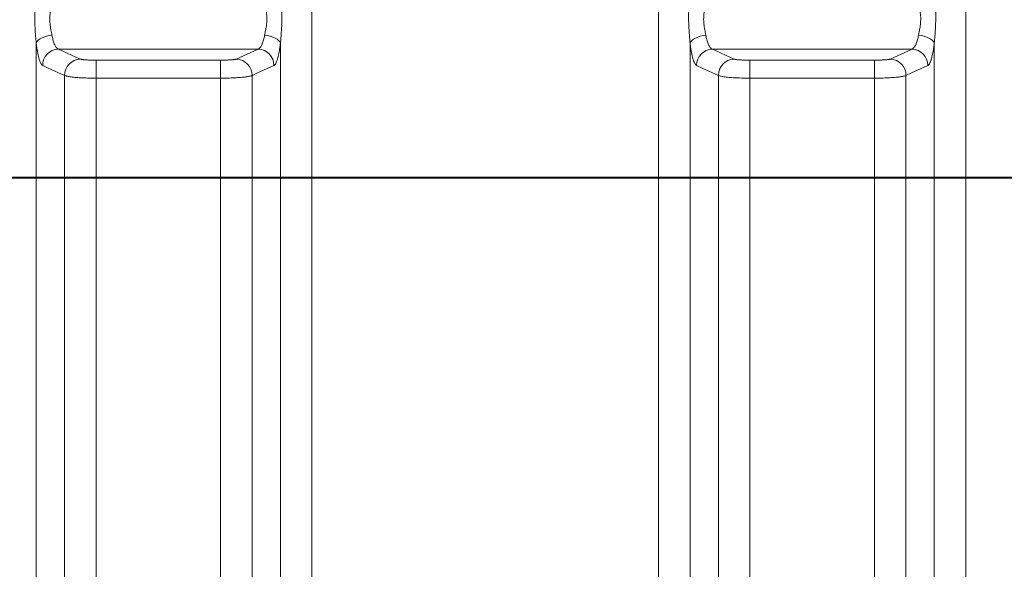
# Model space of a CAD drawing. Extents: x 193 to 943, y 26 to 526.
# Tile 200 of 207: x 397.46 to 406.68, y 103.65 to 108.8. Entities that reach past the tile are written whole.
import ezdxf
from ezdxf.lldxf.tags import DXFTag

# ---------------------------------------------------------------- set-up
doc = ezdxf.new("R2010")
doc.units = 0
doc.layers.get('0').update_dxf_attribs({"lineweight": 25})
doc.layers.add('KG4_HLS_S_____ZEICHNEN_LEER', color=7, linetype='Punkte_Nova', lineweight=40, true_color=0xadadad)
doc.layers.add('KG4_HLS_SYA', color=7, linetype='Continuous', lineweight=25)
tags = doc.linetypes.add('Punkte_Nova', pattern=[4.8, 0.4, 0.2, -4, 0.2]).pattern_tags.tags
tags[10:11] = [DXFTag(74, 4), DXFTag(75, 0), DXFTag(340, '0'), DXFTag(46, 0.0), DXFTag(50, 0.0), DXFTag(44, 0.0), DXFTag(45, 0.0)]
tags[8:9] = [DXFTag(74, 4), DXFTag(75, 0), DXFTag(340, '0'), DXFTag(46, 0.0), DXFTag(50, 0.0), DXFTag(44, 0.0), DXFTag(45, 0.0)]
tags[6:7] = [DXFTag(74, 4), DXFTag(75, 0), DXFTag(340, '0'), DXFTag(46, 0.0), DXFTag(50, 0.0), DXFTag(44, 0.0), DXFTag(45, 0.0)]
tags[4:5] = [DXFTag(74, 4), DXFTag(75, 0), DXFTag(340, '0'), DXFTag(46, 0.0), DXFTag(50, 0.0), DXFTag(44, 0.0), DXFTag(45, 0.0)]

# ---------------------------------------------------------------- blocks, each defined once
blk = doc.blocks.new('Spline-A069HYI47N', base_point=(406.0225, 108.583))
at = {"color": 0, "lineweight": -2}
for p, q in [((406.0234, 109.0419), (406.0225, 109.0509)), ((406.0242, 109.0329), (406.0234, 109.0419)), ((406.0251, 109.0238), (406.0242, 109.0329)), ((406.0259, 109.0147), (406.0251, 109.0238)), ((406.0268, 109.0054), (406.0259, 109.0147)), ((406.0276, 108.9961), (406.0268, 109.0054)), ((406.0285, 108.9868), (406.0276, 108.9961)), ((406.0293, 108.9773), (406.0285, 108.9868)), ((406.0301, 108.9678), (406.0293, 108.9773)), ((406.0308, 108.9581), (406.0301, 108.9678)), ((406.0316, 108.9484), (406.0308, 108.9581)), ((406.0322, 108.9386), (406.0316, 108.9484)), ((406.0335, 108.9175), (406.0322, 108.9386)), ((406.0346, 108.8961), (406.0335, 108.9175)), ((406.0354, 108.8745), (406.0346, 108.8961)), ((406.036, 108.8528), (406.0354, 108.8745)), ((406.0362, 108.8308), (406.036, 108.8528)), ((406.0333, 108.7241), (406.0343, 108.7453)), ((406.0343, 108.7453), (406.0352, 108.7664)), ((406.0352, 108.7664), (406.0358, 108.7876)), ((406.0358, 108.7876), (406.0362, 108.8087)), ((406.0362, 108.8087), (406.0362, 108.8308)), ((406.0267, 108.6323), (406.0281, 108.6488)), ((406.0281, 108.6488), (406.0294, 108.6655)), ((406.0294, 108.6655), (406.0306, 108.6822)), ((406.0306, 108.6822), (406.032, 108.7031)), ((406.032, 108.7031), (406.0333, 108.7241)), ((406.0225, 108.583), (406.0239, 108.5994)), ((406.0239, 108.5994), (406.0253, 108.6158)), ((406.0253, 108.6158), (406.0267, 108.6323))]:
    blk.add_line(p, q, dxfattribs=at)
blk = doc.blocks.new('Spline-A069HYIG7N', base_point=(397.5962, 108.583))
at = {"color": 0, "lineweight": -2}
for p, q in [((397.6071, 109.0215), (397.6057, 109.0067)), ((397.6085, 109.0362), (397.6071, 109.0215)), ((397.6099, 109.0509), (397.6085, 109.0362)), ((397.6004, 108.9417), (397.5992, 108.9218)), ((397.6018, 108.9612), (397.6004, 108.9417)), ((397.6031, 108.9766), (397.6018, 108.9612)), ((397.6043, 108.9918), (397.6031, 108.9766)), ((397.6057, 109.0067), (397.6043, 108.9918)), ((397.5963, 108.8394), (397.5962, 108.8173)), ((397.5966, 108.8603), (397.5963, 108.8394)), ((397.5972, 108.881), (397.5966, 108.8603)), ((397.5981, 108.9015), (397.5972, 108.881)), ((397.5992, 108.9218), (397.5981, 108.9015)), ((397.5962, 108.8173), (397.5965, 108.7952)), ((397.5965, 108.7952), (397.597, 108.7729)), ((397.597, 108.7729), (397.5978, 108.7507)), ((397.5978, 108.7507), (397.5989, 108.7285)), ((397.5989, 108.7285), (397.6002, 108.7063)), ((397.6002, 108.7063), (397.6009, 108.6959)), ((397.6009, 108.6959), (397.6016, 108.6855)), ((397.6016, 108.6855), (397.6024, 108.6752)), ((397.6024, 108.6752), (397.6031, 108.6649)), ((397.6031, 108.6649), (397.604, 108.6546)), ((397.604, 108.6546), (397.6048, 108.6444)), ((397.6048, 108.6444), (397.6056, 108.634)), ((397.6056, 108.634), (397.6065, 108.6238)), ((397.6065, 108.6238), (397.6073, 108.6135)), ((397.6073, 108.6135), (397.6082, 108.6033)), ((397.6082, 108.6033), (397.6091, 108.5931)), ((397.6091, 108.5931), (397.6099, 108.583))]:
    blk.add_line(p, q, dxfattribs=at)
blk = doc.blocks.new('Spline-A069HYIO7N', base_point=(403.7212, 108.583))
at = {"color": 0, "lineweight": -2}
for p, q in [((403.7321, 109.0215), (403.7307, 109.0067)), ((403.7335, 109.0362), (403.7321, 109.0215)), ((403.7349, 109.0509), (403.7335, 109.0362)), ((403.7254, 108.9417), (403.7242, 108.9218)), ((403.7268, 108.9612), (403.7254, 108.9417)), ((403.7281, 108.9766), (403.7268, 108.9612)), ((403.7293, 108.9918), (403.7281, 108.9766)), ((403.7307, 109.0067), (403.7293, 108.9918)), ((403.7213, 108.8394), (403.7212, 108.8173)), ((403.7216, 108.8603), (403.7213, 108.8394)), ((403.7222, 108.881), (403.7216, 108.8603)), ((403.7231, 108.9015), (403.7222, 108.881)), ((403.7242, 108.9218), (403.7231, 108.9015)), ((403.7212, 108.8173), (403.7215, 108.7952)), ((403.7215, 108.7952), (403.722, 108.7729)), ((403.722, 108.7729), (403.7228, 108.7507)), ((403.7228, 108.7507), (403.7239, 108.7285)), ((403.7239, 108.7285), (403.7252, 108.7063)), ((403.7252, 108.7063), (403.7259, 108.6959)), ((403.7259, 108.6959), (403.7266, 108.6855)), ((403.7266, 108.6855), (403.7274, 108.6752)), ((403.7274, 108.6752), (403.7281, 108.6649)), ((403.7281, 108.6649), (403.729, 108.6546)), ((403.729, 108.6546), (403.7298, 108.6444)), ((403.7298, 108.6444), (403.7306, 108.634)), ((403.7306, 108.634), (403.7315, 108.6238)), ((403.7315, 108.6238), (403.7323, 108.6135)), ((403.7323, 108.6135), (403.7332, 108.6033)), ((403.7332, 108.6033), (403.7341, 108.5931)), ((403.7341, 108.5931), (403.7349, 108.583))]:
    blk.add_line(p, q, dxfattribs=at)
blk = doc.blocks.new('Spline-A069HYJG7N', base_point=(399.8975, 108.583))
at = {"color": 0, "lineweight": -2}
for p, q in [((399.8984, 109.0419), (399.8975, 109.0509)), ((399.8992, 109.0329), (399.8984, 109.0419)), ((399.9001, 109.0238), (399.8992, 109.0329)), ((399.9009, 109.0147), (399.9001, 109.0238)), ((399.9018, 109.0054), (399.9009, 109.0147)), ((399.9026, 108.9961), (399.9018, 109.0054)), ((399.9035, 108.9868), (399.9026, 108.9961)), ((399.9043, 108.9773), (399.9035, 108.9868)), ((399.9051, 108.9678), (399.9043, 108.9773)), ((399.9058, 108.9581), (399.9051, 108.9678)), ((399.9066, 108.9484), (399.9058, 108.9581)), ((399.9072, 108.9386), (399.9066, 108.9484)), ((399.9085, 108.9175), (399.9072, 108.9386)), ((399.9096, 108.8961), (399.9085, 108.9175)), ((399.9104, 108.8745), (399.9096, 108.8961)), ((399.911, 108.8528), (399.9104, 108.8745)), ((399.9112, 108.8308), (399.911, 108.8528)), ((399.9083, 108.7241), (399.9093, 108.7453)), ((399.9093, 108.7453), (399.9102, 108.7664)), ((399.9102, 108.7664), (399.9108, 108.7876)), ((399.9108, 108.7876), (399.9112, 108.8087)), ((399.9112, 108.8087), (399.9112, 108.8308)), ((399.9017, 108.6323), (399.9031, 108.6488)), ((399.9031, 108.6488), (399.9044, 108.6655)), ((399.9044, 108.6655), (399.9056, 108.6822)), ((399.9056, 108.6822), (399.907, 108.7031)), ((399.907, 108.7031), (399.9083, 108.7241)), ((399.8975, 108.583), (399.8989, 108.5994)), ((399.8989, 108.5994), (399.9003, 108.6158)), ((399.9003, 108.6158), (399.9017, 108.6323))]:
    blk.add_line(p, q, dxfattribs=at)
blk = doc.blocks.new('Spline-A069HYKI7N', base_point=(399.8367, 108.374))
at = {"color": 0, "lineweight": -2}
for p, q in [((399.8928, 108.5471), (399.894, 108.5559)), ((399.894, 108.5559), (399.8952, 108.5649)), ((399.8952, 108.5649), (399.8963, 108.5739)), ((399.8963, 108.5739), (399.8975, 108.583)), ((399.8769, 108.461), (399.8787, 108.4684)), ((399.8787, 108.4684), (399.8804, 108.4761)), ((399.8804, 108.4761), (399.8821, 108.484)), ((399.8821, 108.484), (399.8835, 108.4911)), ((399.8835, 108.4911), (399.8849, 108.4985)), ((399.8849, 108.4985), (399.8863, 108.5061)), ((399.8863, 108.5061), (399.8877, 108.5138)), ((399.8877, 108.5138), (399.889, 108.5217)), ((399.889, 108.5217), (399.8903, 108.5299)), ((399.8903, 108.5299), (399.8915, 108.5384)), ((399.8915, 108.5384), (399.8928, 108.5471)), ((399.8367, 108.374), (399.8387, 108.3755)), ((399.8387, 108.3755), (399.8407, 108.377)), ((399.8407, 108.377), (399.8427, 108.3786)), ((399.8427, 108.3786), (399.8447, 108.3805)), ((399.8447, 108.3805), (399.8466, 108.3826)), ((399.8466, 108.3826), (399.8486, 108.385)), ((399.8486, 108.385), (399.8506, 108.3879)), ((399.8506, 108.3879), (399.8526, 108.3912)), ((399.8526, 108.3912), (399.8546, 108.3948)), ((399.8546, 108.3948), (399.8566, 108.3988)), ((399.8566, 108.3988), (399.8586, 108.4031)), ((399.8586, 108.4031), (399.8605, 108.4078)), ((399.8605, 108.4078), (399.8624, 108.4125)), ((399.8624, 108.4125), (399.8643, 108.4176)), ((399.8643, 108.4176), (399.8662, 108.4229)), ((399.8662, 108.4229), (399.868, 108.4284)), ((399.868, 108.4284), (399.8698, 108.4343)), ((399.8698, 108.4343), (399.8716, 108.4404)), ((399.8716, 108.4404), (399.8734, 108.447)), ((399.8734, 108.447), (399.8752, 108.4539)), ((399.8752, 108.4539), (399.8769, 108.461))]:
    blk.add_line(p, q, dxfattribs=at)
blk = doc.blocks.new('Polylinie-A069HYKK7N', base_point=(399.6323, 108.2812))
at = {"color": 0, "lineweight": -2}
for p, q in [((399.6843, 108.3048), (399.8367, 108.374)), ((399.6323, 108.2812), (399.6843, 108.3048))]:
    blk.add_line(p, q, dxfattribs=at)
blk = doc.blocks.new('Spline-A069HYKQ7N', base_point=(405.9617, 108.374))
at = {"color": 0, "lineweight": -2}
for p, q in [((406.0178, 108.5471), (406.019, 108.5559)), ((406.019, 108.5559), (406.0202, 108.5649)), ((406.0202, 108.5649), (406.0213, 108.5739)), ((406.0213, 108.5739), (406.0225, 108.583)), ((406.0019, 108.461), (406.0037, 108.4684)), ((406.0037, 108.4684), (406.0054, 108.4761)), ((406.0054, 108.4761), (406.0071, 108.484)), ((406.0071, 108.484), (406.0085, 108.4911)), ((406.0085, 108.4911), (406.0099, 108.4985)), ((406.0099, 108.4985), (406.0113, 108.5061)), ((406.0113, 108.5061), (406.0127, 108.5138)), ((406.0127, 108.5138), (406.014, 108.5217)), ((406.014, 108.5217), (406.0153, 108.5299)), ((406.0153, 108.5299), (406.0165, 108.5384)), ((406.0165, 108.5384), (406.0178, 108.5471)), ((405.9617, 108.374), (405.9637, 108.3755)), ((405.9637, 108.3755), (405.9657, 108.377)), ((405.9657, 108.377), (405.9677, 108.3786)), ((405.9677, 108.3786), (405.9697, 108.3805)), ((405.9697, 108.3805), (405.9716, 108.3826)), ((405.9716, 108.3826), (405.9736, 108.385)), ((405.9736, 108.385), (405.9756, 108.3879)), ((405.9756, 108.3879), (405.9776, 108.3912)), ((405.9776, 108.3912), (405.9796, 108.3948)), ((405.9796, 108.3948), (405.9816, 108.3988)), ((405.9816, 108.3988), (405.9836, 108.4031)), ((405.9836, 108.4031), (405.9855, 108.4078)), ((405.9855, 108.4078), (405.9874, 108.4125)), ((405.9874, 108.4125), (405.9893, 108.4176)), ((405.9893, 108.4176), (405.9912, 108.4229)), ((405.9912, 108.4229), (405.993, 108.4284)), ((405.993, 108.4284), (405.9948, 108.4343)), ((405.9948, 108.4343), (405.9966, 108.4404)), ((405.9966, 108.4404), (405.9984, 108.447)), ((405.9984, 108.447), (406.0002, 108.4539)), ((406.0002, 108.4539), (406.0019, 108.461))]:
    blk.add_line(p, q, dxfattribs=at)
blk = doc.blocks.new('Polylinie-A069HYKS7N', base_point=(405.7573, 108.2812))
at = {"color": 0, "lineweight": -2}
for p, q in [((405.8093, 108.3048), (405.9617, 108.374)), ((405.7573, 108.2812), (405.8093, 108.3048))]:
    blk.add_line(p, q, dxfattribs=at)
blk = doc.blocks.new('Polylinie-A069HYKY7N', base_point=(403.7957, 108.2812))
at = {"color": 0, "lineweight": -2}
for p, q in [((403.7957, 108.374), (403.8477, 108.3504)), ((403.8477, 108.3504), (404.0002, 108.2812))]:
    blk.add_line(p, q, dxfattribs=at)
blk = doc.blocks.new('Spline-A069HYL07N', base_point=(403.7349, 108.374))
at = {"color": 0, "lineweight": -2}
for p, q in [((403.7349, 108.583), (403.7352, 108.5808)), ((403.7352, 108.5808), (403.7354, 108.5787)), ((403.7354, 108.5787), (403.7357, 108.5766)), ((403.7357, 108.5766), (403.7359, 108.5745)), ((403.7359, 108.5745), (403.7362, 108.5723)), ((403.7362, 108.5723), (403.7365, 108.5702)), ((403.7365, 108.5702), (403.7377, 108.5608)), ((403.7377, 108.5608), (403.7389, 108.5516)), ((403.7389, 108.5516), (403.7402, 108.5426)), ((403.7402, 108.5426), (403.7415, 108.5337)), ((403.7415, 108.5337), (403.7429, 108.525)), ((403.7429, 108.525), (403.7443, 108.5165)), ((403.7443, 108.5165), (403.7458, 108.508)), ((403.7458, 108.508), (403.7473, 108.4997)), ((403.7473, 108.4997), (403.7488, 108.4916)), ((403.7488, 108.4916), (403.7504, 108.4837)), ((403.7504, 108.4837), (403.752, 108.476)), ((403.752, 108.476), (403.7537, 108.4686)), ((403.7537, 108.4686), (403.7553, 108.4616)), ((403.7553, 108.4616), (403.757, 108.4548)), ((403.757, 108.4548), (403.7587, 108.4482)), ((403.7587, 108.4482), (403.7604, 108.4419)), ((403.7604, 108.4419), (403.7622, 108.4358)), ((403.7622, 108.4358), (403.764, 108.4299)), ((403.764, 108.4299), (403.7658, 108.4241)), ((403.7658, 108.4241), (403.7677, 108.4186)), ((403.7677, 108.4186), (403.7696, 108.4135)), ((403.7696, 108.4135), (403.7715, 108.4086)), ((403.7715, 108.4086), (403.7734, 108.4041)), ((403.7734, 108.4041), (403.7753, 108.4)), ((403.7753, 108.4), (403.7786, 108.3938)), ((403.7786, 108.3938), (403.782, 108.3887)), ((403.782, 108.3887), (403.7854, 108.3843)), ((403.7854, 108.3843), (403.7888, 108.3805)), ((403.7888, 108.3805), (403.7922, 108.3772)), ((403.7922, 108.3772), (403.7957, 108.374))]:
    blk.add_line(p, q, dxfattribs=at)
blk = doc.blocks.new('Polylinie-A069HYL67N', base_point=(397.6707, 108.2812))
at = {"color": 0, "lineweight": -2}
for p, q in [((397.6707, 108.374), (397.7227, 108.3504)), ((397.7227, 108.3504), (397.8752, 108.2812))]:
    blk.add_line(p, q, dxfattribs=at)
blk = doc.blocks.new('Spline-A069HYL87N', base_point=(397.6099, 108.374))
at = {"color": 0, "lineweight": -2}
for p, q in [((397.6099, 108.583), (397.6102, 108.5808)), ((397.6102, 108.5808), (397.6104, 108.5787)), ((397.6104, 108.5787), (397.6107, 108.5766)), ((397.6107, 108.5766), (397.6109, 108.5745)), ((397.6109, 108.5745), (397.6112, 108.5723)), ((397.6112, 108.5723), (397.6115, 108.5702)), ((397.6115, 108.5702), (397.6127, 108.5608)), ((397.6127, 108.5608), (397.6139, 108.5516)), ((397.6139, 108.5516), (397.6152, 108.5426)), ((397.6152, 108.5426), (397.6165, 108.5337)), ((397.6165, 108.5337), (397.6179, 108.525)), ((397.6179, 108.525), (397.6193, 108.5165)), ((397.6193, 108.5165), (397.6208, 108.508)), ((397.6208, 108.508), (397.6223, 108.4997)), ((397.6223, 108.4997), (397.6238, 108.4916)), ((397.6238, 108.4916), (397.6254, 108.4837)), ((397.6254, 108.4837), (397.627, 108.476)), ((397.627, 108.476), (397.6287, 108.4686)), ((397.6287, 108.4686), (397.6303, 108.4616)), ((397.6303, 108.4616), (397.632, 108.4548)), ((397.632, 108.4548), (397.6337, 108.4482)), ((397.6337, 108.4482), (397.6354, 108.4419)), ((397.6354, 108.4419), (397.6372, 108.4358)), ((397.6372, 108.4358), (397.639, 108.4299)), ((397.639, 108.4299), (397.6408, 108.4241)), ((397.6408, 108.4241), (397.6427, 108.4186)), ((397.6427, 108.4186), (397.6446, 108.4135)), ((397.6446, 108.4135), (397.6465, 108.4086)), ((397.6465, 108.4086), (397.6484, 108.4041)), ((397.6484, 108.4041), (397.6503, 108.4)), ((397.6503, 108.4), (397.6536, 108.3938)), ((397.6536, 108.3938), (397.657, 108.3887)), ((397.657, 108.3887), (397.6604, 108.3843)), ((397.6604, 108.3843), (397.6638, 108.3805)), ((397.6638, 108.3805), (397.6672, 108.3772)), ((397.6672, 108.3772), (397.6707, 108.374))]:
    blk.add_line(p, q, dxfattribs=at)
blk = doc.blocks.new('Polylinie-A069HYME7N', base_point=(403.7349, 108.583))
at = {"color": 0, "lineweight": -2}
for p, q in [((403.8064, 108.6406), (403.8304, 108.6483)), ((403.8304, 108.6483), (403.8561, 108.654)), ((403.8561, 108.654), (403.8826, 108.6575)), ((403.7349, 108.583), (403.741, 108.5959)), ((403.741, 108.5959), (403.7516, 108.6085)), ((403.7516, 108.6085), (403.7664, 108.6204)), ((403.7664, 108.6204), (403.7848, 108.6312)), ((403.7848, 108.6312), (403.8064, 108.6406))]:
    blk.add_line(p, q, dxfattribs=at)
blk = doc.blocks.new('Spline-A069HYMG7N', base_point=(403.8621, 108.6575))
at = {"color": 0, "lineweight": -2}
for p, q in [((403.8743, 108.9146), (403.8764, 108.9237)), ((403.8764, 108.9237), (403.8784, 108.9326)), ((403.8784, 108.9326), (403.8805, 108.9414)), ((403.8805, 108.9414), (403.8826, 108.9502)), ((403.8622, 108.8201), (403.8627, 108.8333)), ((403.8627, 108.8333), (403.8636, 108.8464)), ((403.8636, 108.8464), (403.8649, 108.8592)), ((403.8649, 108.8592), (403.8666, 108.8718)), ((403.8666, 108.8718), (403.8684, 108.8839)), ((403.8684, 108.8839), (403.8705, 108.8956)), ((403.8705, 108.8956), (403.8724, 108.9052)), ((403.8724, 108.9052), (403.8743, 108.9146)), ((403.8621, 108.8061), (403.8622, 108.8201)), ((403.8625, 108.792), (403.8621, 108.8061)), ((403.8634, 108.7779), (403.8625, 108.792)), ((403.8646, 108.7639), (403.8634, 108.7779)), ((403.8662, 108.75), (403.8646, 108.7639)), ((403.868, 108.7363), (403.8662, 108.75)), ((403.8701, 108.7228), (403.868, 108.7363)), ((403.8724, 108.7095), (403.8701, 108.7228)), ((403.8748, 108.6963), (403.8724, 108.7095)), ((403.8774, 108.6833), (403.8748, 108.6963)), ((403.88, 108.6704), (403.8774, 108.6833)), ((403.8826, 108.6575), (403.88, 108.6704))]:
    blk.add_line(p, q, dxfattribs=at)
blk = doc.blocks.new('Polylinie-A069HYMK7N', base_point=(397.6099, 108.583))
at = {"color": 0, "lineweight": -2}
for p, q in [((397.6814, 108.6406), (397.7054, 108.6483)), ((397.7054, 108.6483), (397.7311, 108.654)), ((397.7311, 108.654), (397.7576, 108.6575)), ((397.6099, 108.583), (397.616, 108.5959)), ((397.616, 108.5959), (397.6266, 108.6085)), ((397.6266, 108.6085), (397.6414, 108.6204)), ((397.6414, 108.6204), (397.6598, 108.6312)), ((397.6598, 108.6312), (397.6814, 108.6406))]:
    blk.add_line(p, q, dxfattribs=at)
blk = doc.blocks.new('Spline-A069HYMM7N', base_point=(397.7371, 108.6575))
at = {"color": 0, "lineweight": -2}
for p, q in [((397.7493, 108.9146), (397.7514, 108.9237)), ((397.7514, 108.9237), (397.7534, 108.9326)), ((397.7534, 108.9326), (397.7555, 108.9414)), ((397.7555, 108.9414), (397.7576, 108.9502)), ((397.7372, 108.8201), (397.7377, 108.8333)), ((397.7377, 108.8333), (397.7386, 108.8464)), ((397.7386, 108.8464), (397.7399, 108.8592)), ((397.7399, 108.8592), (397.7416, 108.8718)), ((397.7416, 108.8718), (397.7434, 108.8839)), ((397.7434, 108.8839), (397.7455, 108.8956)), ((397.7455, 108.8956), (397.7474, 108.9052)), ((397.7474, 108.9052), (397.7493, 108.9146)), ((397.7371, 108.8061), (397.7372, 108.8201)), ((397.7375, 108.792), (397.7371, 108.8061)), ((397.7384, 108.7779), (397.7375, 108.792)), ((397.7396, 108.7639), (397.7384, 108.7779)), ((397.7412, 108.75), (397.7396, 108.7639)), ((397.743, 108.7363), (397.7412, 108.75)), ((397.7451, 108.7228), (397.743, 108.7363)), ((397.7474, 108.7095), (397.7451, 108.7228)), ((397.7498, 108.6963), (397.7474, 108.7095)), ((397.7524, 108.6833), (397.7498, 108.6963)), ((397.755, 108.6704), (397.7524, 108.6833)), ((397.7576, 108.6575), (397.755, 108.6704))]:
    blk.add_line(p, q, dxfattribs=at)
blk = doc.blocks.new('Spline-A069HYNE7N', base_point=(399.7498, 108.6575))
at = {"color": 0, "lineweight": -2}
for p, q in [((399.7498, 108.9502), (399.7524, 108.9393)), ((399.7524, 108.9393), (399.7551, 108.9283)), ((399.7551, 108.9283), (399.7576, 108.9171)), ((399.7576, 108.9171), (399.76, 108.9057)), ((399.76, 108.9057), (399.7623, 108.8939)), ((399.7623, 108.8939), (399.7644, 108.8817)), ((399.7644, 108.8817), (399.7662, 108.869)), ((399.7662, 108.869), (399.7678, 108.856)), ((399.7678, 108.856), (399.769, 108.8425)), ((399.769, 108.8425), (399.7699, 108.8288)), ((399.7659, 108.7471), (399.764, 108.7339)), ((399.7675, 108.7604), (399.7659, 108.7471)), ((399.7688, 108.7739), (399.7675, 108.7604)), ((399.7697, 108.7874), (399.7688, 108.7739)), ((399.7703, 108.8009), (399.7697, 108.7874)), ((399.7699, 108.8288), (399.7703, 108.8149)), ((399.7703, 108.8149), (399.7703, 108.8009)), ((399.7519, 108.6679), (399.7498, 108.6575)), ((399.754, 108.6783), (399.7519, 108.6679)), ((399.7561, 108.6888), (399.754, 108.6783)), ((399.7581, 108.6994), (399.7561, 108.6888)), ((399.76, 108.7101), (399.7581, 108.6994)), ((399.7619, 108.721), (399.76, 108.7101)), ((399.764, 108.7339), (399.7619, 108.721))]:
    blk.add_line(p, q, dxfattribs=at)
blk = doc.blocks.new('Polylinie-A069HYNG7N', base_point=(399.7498, 108.583))
at = {"color": 0, "lineweight": -2}
for p, q in [((399.7498, 108.6575), (399.7763, 108.654)), ((399.7763, 108.654), (399.802, 108.6483)), ((399.802, 108.6483), (399.826, 108.6406)), ((399.826, 108.6406), (399.8476, 108.6312)), ((399.8476, 108.6312), (399.866, 108.6204)), ((399.866, 108.6204), (399.8808, 108.6085)), ((399.8808, 108.6085), (399.8914, 108.5959)), ((399.8914, 108.5959), (399.8975, 108.583))]:
    blk.add_line(p, q, dxfattribs=at)
blk = doc.blocks.new('Spline-A069HYNK7N', base_point=(405.8748, 108.6575))
at = {"color": 0, "lineweight": -2}
for p, q in [((405.8748, 108.9502), (405.8774, 108.9393)), ((405.8774, 108.9393), (405.8801, 108.9283)), ((405.8801, 108.9283), (405.8826, 108.9171)), ((405.8826, 108.9171), (405.885, 108.9057)), ((405.885, 108.9057), (405.8873, 108.8939)), ((405.8873, 108.8939), (405.8894, 108.8817)), ((405.8894, 108.8817), (405.8912, 108.869)), ((405.8912, 108.869), (405.8928, 108.856)), ((405.8928, 108.856), (405.894, 108.8425)), ((405.894, 108.8425), (405.8949, 108.8288)), ((405.8909, 108.7471), (405.889, 108.7339)), ((405.8925, 108.7604), (405.8909, 108.7471)), ((405.8938, 108.7739), (405.8925, 108.7604)), ((405.8947, 108.7874), (405.8938, 108.7739)), ((405.8953, 108.8009), (405.8947, 108.7874)), ((405.8949, 108.8288), (405.8953, 108.8149)), ((405.8953, 108.8149), (405.8953, 108.8009)), ((405.8769, 108.6679), (405.8748, 108.6575)), ((405.879, 108.6783), (405.8769, 108.6679)), ((405.8811, 108.6888), (405.879, 108.6783)), ((405.8831, 108.6994), (405.8811, 108.6888)), ((405.885, 108.7101), (405.8831, 108.6994)), ((405.8869, 108.721), (405.885, 108.7101)), ((405.889, 108.7339), (405.8869, 108.721))]:
    blk.add_line(p, q, dxfattribs=at)
blk = doc.blocks.new('Polylinie-A069HYNM7N', base_point=(405.8748, 108.583))
at = {"color": 0, "lineweight": -2}
for p, q in [((405.8748, 108.6575), (405.9013, 108.654)), ((405.9013, 108.654), (405.927, 108.6483)), ((405.927, 108.6483), (405.951, 108.6406)), ((405.951, 108.6406), (405.9726, 108.6312)), ((405.9726, 108.6312), (405.991, 108.6204)), ((405.991, 108.6204), (406.0058, 108.6085)), ((406.0058, 108.6085), (406.0164, 108.5959)), ((406.0164, 108.5959), (406.0225, 108.583))]:
    blk.add_line(p, q, dxfattribs=at)
blk = doc.blocks.new('Spline-A069HYOG7N', base_point=(403.8826, 108.5268))
at = {"color": 0, "lineweight": -2}
for p, q in [((403.8829, 108.6562), (403.8826, 108.6575)), ((403.8832, 108.6548), (403.8829, 108.6562)), ((403.8834, 108.6535), (403.8832, 108.6548)), ((403.8837, 108.6522), (403.8834, 108.6535)), ((403.8839, 108.6509), (403.8837, 108.6522)), ((403.8842, 108.6495), (403.8839, 108.6509)), ((403.8867, 108.6377), (403.8842, 108.6495)), ((403.8893, 108.6264), (403.8867, 108.6377)), ((403.8921, 108.6155), (403.8893, 108.6264)), ((403.8951, 108.6052), (403.8921, 108.6155)), ((403.8982, 108.5953), (403.8951, 108.6052)), ((403.9014, 108.586), (403.8982, 108.5953)), ((403.9048, 108.5771), (403.9014, 108.586)), ((403.9083, 108.5688), (403.9048, 108.5771)), ((403.9119, 108.5612), (403.9083, 108.5688)), ((403.9155, 108.5543), (403.9119, 108.5612)), ((403.9192, 108.5482), (403.9155, 108.5543)), ((403.923, 108.5431), (403.9192, 108.5482)), ((403.9264, 108.5393), (403.923, 108.5431)), ((403.9297, 108.5361), (403.9264, 108.5393)), ((403.9331, 108.5334), (403.9297, 108.5361)), ((403.9366, 108.531), (403.9331, 108.5334)), ((403.94, 108.5289), (403.9366, 108.531)), ((403.9434, 108.5268), (403.94, 108.5289))]:
    blk.add_line(p, q, dxfattribs=at)
blk = doc.blocks.new('Kreis-A069HYOI7N', base_point=(403.7957, 108.374))
at = {"color": 0, "lineweight": -2}
blk.add_ellipse((403.9468, 108.3758), major_axis=(-0.0034, 0.1511), ratio=1, start_param=0, end_param=1.559982, dxfattribs=at)
blk = doc.blocks.new('Spline-A069HYOW7N', base_point=(405.814, 108.5268))
at = {"color": 0, "lineweight": -2}
for p, q in [((405.8723, 108.6467), (405.8699, 108.6359)), ((405.8748, 108.6575), (405.8723, 108.6467)), ((405.8454, 108.5605), (405.8417, 108.5538)), ((405.8491, 108.5681), (405.8454, 108.5605)), ((405.8526, 108.5765), (405.8491, 108.5681)), ((405.8561, 108.5857), (405.8526, 108.5765)), ((405.8593, 108.5956), (405.8561, 108.5857)), ((405.8621, 108.6051), (405.8593, 108.5956)), ((405.8648, 108.615), (405.8621, 108.6051)), ((405.8674, 108.6253), (405.8648, 108.615)), ((405.8699, 108.6359), (405.8674, 108.6253)), ((405.818, 108.5294), (405.814, 108.5268)), ((405.822, 108.5322), (405.818, 108.5294)), ((405.826, 108.5353), (405.822, 108.5322)), ((405.83, 108.5388), (405.826, 108.5353)), ((405.8339, 108.543), (405.83, 108.5388)), ((405.8378, 108.5479), (405.8339, 108.543)), ((405.8417, 108.5538), (405.8378, 108.5479))]:
    blk.add_line(p, q, dxfattribs=at)
blk = doc.blocks.new('Kreis-A069HYOY7N', base_point=(405.814, 108.374))
at = {"color": 0, "lineweight": -2}
blk.add_ellipse((405.8106, 108.3758), major_axis=(0.1511, -0.0018), ratio=1, start_param=0, end_param=1.559982, dxfattribs=at)
blk = doc.blocks.new('Spline-A069HYP07N', base_point=(399.689, 108.5268))
at = {"color": 0, "lineweight": -2}
for p, q in [((399.7473, 108.6467), (399.7449, 108.6359)), ((399.7498, 108.6575), (399.7473, 108.6467)), ((399.7204, 108.5605), (399.7167, 108.5538)), ((399.7241, 108.5681), (399.7204, 108.5605)), ((399.7276, 108.5765), (399.7241, 108.5681)), ((399.7311, 108.5857), (399.7276, 108.5765)), ((399.7343, 108.5956), (399.7311, 108.5857)), ((399.7371, 108.6051), (399.7343, 108.5956)), ((399.7398, 108.615), (399.7371, 108.6051)), ((399.7424, 108.6253), (399.7398, 108.615)), ((399.7449, 108.6359), (399.7424, 108.6253)), ((399.693, 108.5294), (399.689, 108.5268)), ((399.697, 108.5322), (399.693, 108.5294)), ((399.701, 108.5353), (399.697, 108.5322)), ((399.705, 108.5388), (399.701, 108.5353)), ((399.7089, 108.543), (399.705, 108.5388)), ((399.7128, 108.5479), (399.7089, 108.543)), ((399.7167, 108.5538), (399.7128, 108.5479))]:
    blk.add_line(p, q, dxfattribs=at)
blk = doc.blocks.new('Kreis-A069HYP27N', base_point=(399.689, 108.374))
at = {"color": 0, "lineweight": -2}
blk.add_ellipse((399.6856, 108.3758), major_axis=(0.1511, -0.0018), ratio=1, start_param=0, end_param=1.559982, dxfattribs=at)
blk = doc.blocks.new('Spline-A069HYPC7N', base_point=(397.7576, 108.5268))
at = {"color": 0, "lineweight": -2}
for p, q in [((397.7579, 108.6562), (397.7576, 108.6575)), ((397.7582, 108.6548), (397.7579, 108.6562)), ((397.7584, 108.6535), (397.7582, 108.6548)), ((397.7587, 108.6522), (397.7584, 108.6535)), ((397.7589, 108.6509), (397.7587, 108.6522)), ((397.7592, 108.6495), (397.7589, 108.6509)), ((397.7617, 108.6377), (397.7592, 108.6495)), ((397.7643, 108.6264), (397.7617, 108.6377)), ((397.7671, 108.6155), (397.7643, 108.6264)), ((397.7701, 108.6052), (397.7671, 108.6155)), ((397.7732, 108.5953), (397.7701, 108.6052)), ((397.7764, 108.586), (397.7732, 108.5953)), ((397.7798, 108.5771), (397.7764, 108.586)), ((397.7833, 108.5688), (397.7798, 108.5771)), ((397.7869, 108.5612), (397.7833, 108.5688)), ((397.7905, 108.5543), (397.7869, 108.5612)), ((397.7942, 108.5482), (397.7905, 108.5543)), ((397.798, 108.5431), (397.7942, 108.5482)), ((397.8014, 108.5393), (397.798, 108.5431)), ((397.8047, 108.5361), (397.8014, 108.5393)), ((397.8081, 108.5334), (397.8047, 108.5361)), ((397.8116, 108.531), (397.8081, 108.5334)), ((397.815, 108.5289), (397.8116, 108.531)), ((397.8184, 108.5268), (397.815, 108.5289))]:
    blk.add_line(p, q, dxfattribs=at)
blk = doc.blocks.new('Kreis-A069HYPE7N', base_point=(397.6707, 108.374))
at = {"color": 0, "lineweight": -2}
blk.add_ellipse((397.8218, 108.3758), major_axis=(-0.0034, 0.1511), ratio=1, start_param=0, end_param=1.559982, dxfattribs=at)
blk = doc.blocks.new('Spline-A069HYUK7N', base_point=(405.4618, 108.4242))
at = {"color": 0, "lineweight": -2}
for p, q in [((405.4702, 108.4243), (405.4618, 108.4242)), ((405.4786, 108.4243), (405.4702, 108.4243)), ((405.487, 108.4244), (405.4786, 108.4243)), ((405.4952, 108.4245), (405.487, 108.4244)), ((405.5034, 108.4247), (405.4952, 108.4245)), ((405.5114, 108.4249), (405.5034, 108.4247)), ((405.5193, 108.4251), (405.5114, 108.4249)), ((405.527, 108.4254), (405.5193, 108.4251)), ((405.5345, 108.4257), (405.527, 108.4254)), ((405.5417, 108.426), (405.5345, 108.4257)), ((405.5487, 108.4264), (405.5417, 108.426)), ((405.5554, 108.4268), (405.5487, 108.4264)), ((405.5619, 108.4273), (405.5554, 108.4268)), ((405.568, 108.4277), (405.5619, 108.4273)), ((405.5738, 108.4282), (405.568, 108.4277)), ((405.5792, 108.4287), (405.5738, 108.4282)), ((405.5842, 108.4293), (405.5792, 108.4287)), ((405.5889, 108.4298), (405.5842, 108.4293)), ((405.5932, 108.4304), (405.5889, 108.4298)), ((405.5971, 108.431), (405.5932, 108.4304)), ((405.6006, 108.4316), (405.5971, 108.431)), ((405.6036, 108.4323), (405.6006, 108.4316)), ((405.6061, 108.4329), (405.6036, 108.4323)), ((405.6081, 108.4335), (405.6061, 108.4329)), ((405.6084, 108.4336), (405.6081, 108.4335)), ((405.6086, 108.4337), (405.6084, 108.4336)), ((405.6089, 108.4338), (405.6086, 108.4337)), ((405.6091, 108.4339), (405.6089, 108.4338)), ((405.6093, 108.434), (405.6091, 108.4339)), ((405.6095, 108.4341), (405.6093, 108.434))]:
    blk.add_line(p, q, dxfattribs=at)
blk = doc.blocks.new('Spline-A069HYUM7N', base_point=(404.1479, 108.4242))
at = {"color": 0, "lineweight": -2}
for p, q in [((404.1502, 108.4335), (404.1479, 108.4341)), ((404.1526, 108.4328), (404.1502, 108.4335)), ((404.1551, 108.4322), (404.1526, 108.4328)), ((404.158, 108.4315), (404.1551, 108.4322)), ((404.1612, 108.4309), (404.158, 108.4315)), ((404.1648, 108.4303), (404.1612, 108.4309)), ((404.169, 108.4297), (404.1648, 108.4303)), ((404.1737, 108.4292), (404.169, 108.4297)), ((404.1788, 108.4286), (404.1737, 108.4292)), ((404.1844, 108.4281), (404.1788, 108.4286)), ((404.1903, 108.4276), (404.1844, 108.4281)), ((404.1966, 108.4272), (404.1903, 108.4276)), ((404.2031, 108.4268), (404.1966, 108.4272)), ((404.2099, 108.4264), (404.2031, 108.4268)), ((404.217, 108.426), (404.2099, 108.4264)), ((404.2243, 108.4256), (404.217, 108.426)), ((404.2318, 108.4253), (404.2243, 108.4256)), ((404.2395, 108.4251), (404.2318, 108.4253)), ((404.2474, 108.4248), (404.2395, 108.4251)), ((404.2555, 108.4246), (404.2474, 108.4248)), ((404.2637, 108.4245), (404.2555, 108.4246)), ((404.2719, 108.4243), (404.2637, 108.4245)), ((404.2803, 108.4243), (404.2719, 108.4243)), ((404.2887, 108.4242), (404.2803, 108.4243)), ((404.2898, 108.4242), (404.2887, 108.4242)), ((404.291, 108.4242), (404.2898, 108.4242)), ((404.2921, 108.4242), (404.291, 108.4242)), ((404.2933, 108.4242), (404.2921, 108.4242)), ((404.2944, 108.4242), (404.2933, 108.4242)), ((404.2956, 108.4242), (404.2944, 108.4242))]:
    blk.add_line(p, q, dxfattribs=at)
blk = doc.blocks.new('Kreis-A069HYUS7N', base_point=(397.8751, 108.2812))
at = {"color": 0, "lineweight": -2}
blk.add_ellipse((398.0263, 108.283), major_axis=(-0.0034, 0.1511), ratio=1, start_param=0, end_param=1.560243, dxfattribs=at)
blk = doc.blocks.new('Kreis-A069HYV07N', base_point=(404.0001, 108.2812))
at = {"color": 0, "lineweight": -2}
blk.add_ellipse((404.1513, 108.283), major_axis=(-0.0034, 0.1511), ratio=1, start_param=0, end_param=1.560243, dxfattribs=at)
blk = doc.blocks.new('Spline-A069HYVY7N', base_point=(399.3368, 108.4242))
at = {"color": 0, "lineweight": -2}
for p, q in [((399.3452, 108.4243), (399.3368, 108.4242)), ((399.3536, 108.4243), (399.3452, 108.4243)), ((399.362, 108.4244), (399.3536, 108.4243)), ((399.3702, 108.4245), (399.362, 108.4244)), ((399.3784, 108.4247), (399.3702, 108.4245)), ((399.3864, 108.4249), (399.3784, 108.4247)), ((399.3943, 108.4251), (399.3864, 108.4249)), ((399.402, 108.4254), (399.3943, 108.4251)), ((399.4095, 108.4257), (399.402, 108.4254)), ((399.4167, 108.426), (399.4095, 108.4257)), ((399.4237, 108.4264), (399.4167, 108.426)), ((399.4304, 108.4268), (399.4237, 108.4264)), ((399.4369, 108.4273), (399.4304, 108.4268)), ((399.443, 108.4277), (399.4369, 108.4273)), ((399.4488, 108.4282), (399.443, 108.4277)), ((399.4542, 108.4287), (399.4488, 108.4282)), ((399.4592, 108.4293), (399.4542, 108.4287)), ((399.4639, 108.4298), (399.4592, 108.4293)), ((399.4682, 108.4304), (399.4639, 108.4298)), ((399.4721, 108.431), (399.4682, 108.4304)), ((399.4756, 108.4316), (399.4721, 108.431)), ((399.4786, 108.4323), (399.4756, 108.4316)), ((399.4811, 108.4329), (399.4786, 108.4323)), ((399.4831, 108.4335), (399.4811, 108.4329)), ((399.4834, 108.4336), (399.4831, 108.4335)), ((399.4836, 108.4337), (399.4834, 108.4336)), ((399.4839, 108.4338), (399.4836, 108.4337)), ((399.4841, 108.4339), (399.4839, 108.4338)), ((399.4843, 108.434), (399.4841, 108.4339)), ((399.4845, 108.4341), (399.4843, 108.434))]:
    blk.add_line(p, q, dxfattribs=at)
blk = doc.blocks.new('Spline-A069HYW07N', base_point=(398.0229, 108.4242))
at = {"color": 0, "lineweight": -2}
for p, q in [((398.0252, 108.4335), (398.0229, 108.4341)), ((398.0276, 108.4328), (398.0252, 108.4335)), ((398.0301, 108.4322), (398.0276, 108.4328)), ((398.033, 108.4315), (398.0301, 108.4322)), ((398.0362, 108.4309), (398.033, 108.4315)), ((398.0398, 108.4303), (398.0362, 108.4309)), ((398.044, 108.4297), (398.0398, 108.4303)), ((398.0487, 108.4292), (398.044, 108.4297)), ((398.0538, 108.4286), (398.0487, 108.4292)), ((398.0594, 108.4281), (398.0538, 108.4286)), ((398.0653, 108.4276), (398.0594, 108.4281)), ((398.0716, 108.4272), (398.0653, 108.4276)), ((398.0781, 108.4268), (398.0716, 108.4272)), ((398.0849, 108.4264), (398.0781, 108.4268)), ((398.092, 108.426), (398.0849, 108.4264)), ((398.0993, 108.4256), (398.092, 108.426)), ((398.1068, 108.4253), (398.0993, 108.4256)), ((398.1145, 108.4251), (398.1068, 108.4253)), ((398.1224, 108.4248), (398.1145, 108.4251)), ((398.1305, 108.4246), (398.1224, 108.4248)), ((398.1387, 108.4245), (398.1305, 108.4246)), ((398.1469, 108.4243), (398.1387, 108.4245)), ((398.1553, 108.4243), (398.1469, 108.4243)), ((398.1637, 108.4242), (398.1553, 108.4243)), ((398.1648, 108.4242), (398.1637, 108.4242)), ((398.166, 108.4242), (398.1648, 108.4242)), ((398.1671, 108.4242), (398.166, 108.4242)), ((398.1683, 108.4242), (398.1671, 108.4242)), ((398.1694, 108.4242), (398.1683, 108.4242)), ((398.1706, 108.4242), (398.1694, 108.4242))]:
    blk.add_line(p, q, dxfattribs=at)
blk = doc.blocks.new('Kreis-A069HYWA7N', base_point=(405.6096, 108.2812))
at = {"color": 0, "lineweight": -2}
blk.add_ellipse((405.6062, 108.283), major_axis=(0.1511, -0.0018), ratio=1, start_param=0, end_param=1.560243, dxfattribs=at)
blk = doc.blocks.new('Kreis-A069HYWI7N', base_point=(399.4846, 108.2812))
at = {"color": 0, "lineweight": -2}
blk.add_ellipse((399.4812, 108.283), major_axis=(0.1511, -0.0018), ratio=1, start_param=0, end_param=1.560243, dxfattribs=at)
blk = doc.blocks.new('Spline-A069HYXK7N', base_point=(397.8752, 108.2553))
at = {"color": 0, "lineweight": -2}
for p, q in [((397.8752, 108.2812), (397.8797, 108.2795)), ((397.8797, 108.2795), (397.8845, 108.2778)), ((397.8845, 108.2778), (397.8897, 108.2762)), ((397.8897, 108.2762), (397.8953, 108.2745)), ((397.8953, 108.2745), (397.9018, 108.2729)), ((397.9018, 108.2729), (397.9091, 108.2713)), ((397.9091, 108.2713), (397.9174, 108.2698)), ((397.9174, 108.2698), (397.9268, 108.2684)), ((397.9268, 108.2684), (397.9371, 108.267)), ((397.9371, 108.267), (397.9482, 108.2656)), ((397.9482, 108.2656), (397.9601, 108.2643)), ((397.9601, 108.2643), (397.9726, 108.2631)), ((397.9726, 108.2631), (397.9856, 108.262)), ((397.9856, 108.262), (397.9992, 108.261)), ((397.9992, 108.261), (398.0133, 108.26)), ((398.0133, 108.26), (398.0279, 108.2591)), ((398.0279, 108.2591), (398.0429, 108.2583)), ((398.0429, 108.2583), (398.0584, 108.2576)), ((398.0584, 108.2576), (398.0742, 108.257)), ((398.0742, 108.257), (398.0903, 108.2565)), ((398.0903, 108.2565), (398.1067, 108.2561)), ((398.1067, 108.2561), (398.1233, 108.2557)), ((398.1233, 108.2557), (398.14, 108.2555)), ((398.14, 108.2555), (398.1568, 108.2554)), ((398.1568, 108.2554), (398.1591, 108.2554)), ((398.1591, 108.2554), (398.1614, 108.2554)), ((398.1614, 108.2554), (398.1637, 108.2554)), ((398.1637, 108.2554), (398.166, 108.2554)), ((398.166, 108.2554), (398.1683, 108.2554)), ((398.1683, 108.2554), (398.1706, 108.2553))]:
    blk.add_line(p, q, dxfattribs=at)
blk = doc.blocks.new('Spline-A069HYXO7N', base_point=(405.4618, 108.2553))
at = {"color": 0, "lineweight": -2}
for p, q in [((405.7453, 108.2764), (405.7503, 108.2781)), ((405.7503, 108.2781), (405.7544, 108.2798)), ((405.7544, 108.2798), (405.7549, 108.28)), ((405.7549, 108.28), (405.7554, 108.2803)), ((405.7554, 108.2803), (405.7559, 108.2805)), ((405.7559, 108.2805), (405.7564, 108.2807)), ((405.7564, 108.2807), (405.7568, 108.281)), ((405.7568, 108.281), (405.7573, 108.2812)), ((405.4618, 108.2553), (405.4787, 108.2555)), ((405.4787, 108.2555), (405.4955, 108.2557)), ((405.4955, 108.2557), (405.5121, 108.256)), ((405.5121, 108.256), (405.5287, 108.2563)), ((405.5287, 108.2563), (405.545, 108.2566)), ((405.545, 108.2566), (405.561, 108.2571)), ((405.561, 108.2571), (405.5768, 108.2577)), ((405.5768, 108.2577), (405.5921, 108.2584)), ((405.5921, 108.2584), (405.6071, 108.2592)), ((405.6071, 108.2592), (405.6216, 108.2601)), ((405.6216, 108.2601), (405.6356, 108.2611)), ((405.6356, 108.2611), (405.6491, 108.2622)), ((405.6491, 108.2622), (405.6619, 108.2633)), ((405.6619, 108.2633), (405.6741, 108.2646)), ((405.6741, 108.2646), (405.6857, 108.2658)), ((405.6857, 108.2658), (405.6965, 108.2672)), ((405.6965, 108.2672), (405.7067, 108.2686)), ((405.7067, 108.2686), (405.716, 108.27)), ((405.716, 108.27), (405.7246, 108.2716)), ((405.7246, 108.2716), (405.7324, 108.2731)), ((405.7324, 108.2731), (405.7393, 108.2747)), ((405.7393, 108.2747), (405.7453, 108.2764))]:
    blk.add_line(p, q, dxfattribs=at)
blk = doc.blocks.new('Spline-A069HYXW7N', base_point=(399.3368, 108.2553))
at = {"color": 0, "lineweight": -2}
for p, q in [((399.6203, 108.2764), (399.6253, 108.2781)), ((399.6253, 108.2781), (399.6294, 108.2798)), ((399.6294, 108.2798), (399.6299, 108.28)), ((399.6299, 108.28), (399.6304, 108.2803)), ((399.6304, 108.2803), (399.6309, 108.2805)), ((399.6309, 108.2805), (399.6314, 108.2807)), ((399.6314, 108.2807), (399.6318, 108.281)), ((399.6318, 108.281), (399.6323, 108.2812)), ((399.3368, 108.2553), (399.3537, 108.2555)), ((399.3537, 108.2555), (399.3705, 108.2557)), ((399.3705, 108.2557), (399.3871, 108.256)), ((399.3871, 108.256), (399.4037, 108.2563)), ((399.4037, 108.2563), (399.42, 108.2566)), ((399.42, 108.2566), (399.436, 108.2571)), ((399.436, 108.2571), (399.4518, 108.2577)), ((399.4518, 108.2577), (399.4671, 108.2584)), ((399.4671, 108.2584), (399.4821, 108.2592)), ((399.4821, 108.2592), (399.4966, 108.2601)), ((399.4966, 108.2601), (399.5106, 108.2611)), ((399.5106, 108.2611), (399.5241, 108.2622)), ((399.5241, 108.2622), (399.5369, 108.2633)), ((399.5369, 108.2633), (399.5491, 108.2646)), ((399.5491, 108.2646), (399.5607, 108.2658)), ((399.5607, 108.2658), (399.5715, 108.2672)), ((399.5715, 108.2672), (399.5817, 108.2686)), ((399.5817, 108.2686), (399.591, 108.27)), ((399.591, 108.27), (399.5996, 108.2716)), ((399.5996, 108.2716), (399.6074, 108.2731)), ((399.6074, 108.2731), (399.6143, 108.2747)), ((399.6143, 108.2747), (399.6203, 108.2764))]:
    blk.add_line(p, q, dxfattribs=at)
blk = doc.blocks.new('Spline-A069HYY07N', base_point=(404.0002, 108.2553))
at = {"color": 0, "lineweight": -2}
for p, q in [((404.0002, 108.2812), (404.0047, 108.2795)), ((404.0047, 108.2795), (404.0095, 108.2778)), ((404.0095, 108.2778), (404.0147, 108.2762)), ((404.0147, 108.2762), (404.0203, 108.2745)), ((404.0203, 108.2745), (404.0268, 108.2729)), ((404.0268, 108.2729), (404.0341, 108.2713)), ((404.0341, 108.2713), (404.0424, 108.2698)), ((404.0424, 108.2698), (404.0518, 108.2684)), ((404.0518, 108.2684), (404.0621, 108.267)), ((404.0621, 108.267), (404.0732, 108.2656)), ((404.0732, 108.2656), (404.0851, 108.2643)), ((404.0851, 108.2643), (404.0976, 108.2631)), ((404.0976, 108.2631), (404.1106, 108.262)), ((404.1106, 108.262), (404.1242, 108.261)), ((404.1242, 108.261), (404.1383, 108.26)), ((404.1383, 108.26), (404.1529, 108.2591)), ((404.1529, 108.2591), (404.1679, 108.2583)), ((404.1679, 108.2583), (404.1834, 108.2576)), ((404.1834, 108.2576), (404.1992, 108.257)), ((404.1992, 108.257), (404.2153, 108.2565)), ((404.2153, 108.2565), (404.2317, 108.2561)), ((404.2317, 108.2561), (404.2483, 108.2557)), ((404.2483, 108.2557), (404.265, 108.2555)), ((404.265, 108.2555), (404.2818, 108.2554)), ((404.2818, 108.2554), (404.2841, 108.2554)), ((404.2841, 108.2554), (404.2864, 108.2554)), ((404.2864, 108.2554), (404.2887, 108.2554)), ((404.2887, 108.2554), (404.291, 108.2554)), ((404.291, 108.2554), (404.2933, 108.2554)), ((404.2933, 108.2554), (404.2956, 108.2553))]:
    blk.add_line(p, q, dxfattribs=at)

msp = doc.modelspace()

# ---------------------------------------------------------------- linework, layer by layer
at = {"layer": 'KG4_HLS_S_____ZEICHNEN_LEER', "ltscale": 0.4}
msp.add_line((358.609, 107.3259), (516.6139, 107.3259), dxfattribs=at)
at = {"layer": 'KG4_HLS_SYA', "color": 8, "linetype": 'Continuous', "lineweight": 9, "ltscale": 0.13, "true_color": 0x808080}
for p, q in [((400.1929, 89.9376), (400.1929, 116.0269)), ((403.4395, 116.0269), (403.4395, 89.9376)), ((406.3179, 89.9376), (406.3179, 116.0269)), ((397.6099, 98.725), (397.6099, 108.583)), ((399.8975, 108.583), (399.8975, 98.725)), ((403.7349, 98.725), (403.7349, 108.583)), ((406.0225, 108.583), (406.0225, 98.725)), ((399.689, 108.5268), (397.8184, 108.5268)), ((398.0229, 108.4341), (397.8184, 108.5268)), ((399.689, 108.5268), (399.4845, 108.4341)), ((405.814, 108.5268), (403.9434, 108.5268)), ((404.1479, 108.4341), (403.9434, 108.5268)), ((405.814, 108.5268), (405.6095, 108.4341)), ((399.3368, 108.4242), (398.1706, 108.4242)), ((398.1706, 108.4242), (398.1706, 108.2553)), ((399.3368, 108.4242), (399.3368, 108.2553)), ((405.4618, 108.4242), (404.2956, 108.4242)), ((404.2956, 108.4242), (404.2956, 108.2553)), ((405.4618, 108.4242), (405.4618, 108.2553)), ((397.8752, 108.2812), (397.8752, 99.0267)), ((399.6323, 99.0267), (399.6323, 108.2812)), ((404.0002, 108.2812), (404.0002, 99.0267)), ((405.7573, 99.0267), (405.7573, 108.2812)), ((398.1706, 99.0526), (398.1706, 108.2553)), ((398.1706, 108.2553), (399.3368, 108.2553)), ((399.3368, 108.2553), (399.3368, 99.0526)), ((404.2956, 99.0526), (404.2956, 108.2553)), ((404.2956, 108.2553), (405.4618, 108.2553)), ((405.4618, 108.2553), (405.4618, 99.0526))]:
    msp.add_line(p, q, dxfattribs=at)

# ---------------------------------------------------------------- block references
for name, p in [('Spline-A069HYIG7N', (397.5962, 108.583)), ('Spline-A069HYJG7N', (399.8975, 108.583)), ('Spline-A069HYIO7N', (403.7212, 108.583)), ('Spline-A069HYI47N', (406.0225, 108.583)), ('Spline-A069HYMM7N', (397.7371, 108.6575)), ('Spline-A069HYNE7N', (399.7498, 108.6575)), ('Spline-A069HYMG7N', (403.8621, 108.6575)), ('Spline-A069HYNK7N', (405.8748, 108.6575)), ('Polylinie-A069HYMK7N', (397.6099, 108.583)), ('Spline-A069HYPC7N', (397.7576, 108.5268)), ('Spline-A069HYP07N', (399.689, 108.5268)), ('Polylinie-A069HYNG7N', (399.7498, 108.583)), ('Polylinie-A069HYME7N', (403.7349, 108.583)), ('Spline-A069HYOG7N', (403.8826, 108.5268)), ('Spline-A069HYOW7N', (405.814, 108.5268)), ('Polylinie-A069HYNM7N', (405.8748, 108.583)), ('Spline-A069HYL87N', (397.6099, 108.374)), ('Spline-A069HYKI7N', (399.8367, 108.374)), ('Spline-A069HYL07N', (403.7349, 108.374)), ('Spline-A069HYKQ7N', (405.9617, 108.374)), ('Kreis-A069HYPE7N', (397.6707, 108.374)), ('Kreis-A069HYP27N', (399.689, 108.374)), ('Kreis-A069HYOI7N', (403.7957, 108.374)), ('Kreis-A069HYOY7N', (405.814, 108.374)), ('Polylinie-A069HYL67N', (397.6707, 108.2812)), ('Kreis-A069HYUS7N', (397.8751, 108.2812)), ('Spline-A069HYW07N', (398.0229, 108.4242)), ('Spline-A069HYVY7N', (399.3368, 108.4242)), ('Kreis-A069HYWI7N', (399.4846, 108.2812)), ('Polylinie-A069HYKK7N', (399.6323, 108.2812)), ('Polylinie-A069HYKY7N', (403.7957, 108.2812)), ('Kreis-A069HYV07N', (404.0001, 108.2812)), ('Spline-A069HYUM7N', (404.1479, 108.4242)), ('Spline-A069HYUK7N', (405.4618, 108.4242)), ('Kreis-A069HYWA7N', (405.6096, 108.2812)), ('Polylinie-A069HYKS7N', (405.7573, 108.2812)), ('Spline-A069HYXK7N', (397.8752, 108.2553)), ('Spline-A069HYXW7N', (399.3368, 108.2553)), ('Spline-A069HYY07N', (404.0002, 108.2553)), ('Spline-A069HYXO7N', (405.4618, 108.2553))]:
    msp.add_blockref(name, p, dxfattribs=at)

doc.saveas('drawing.dxf')
